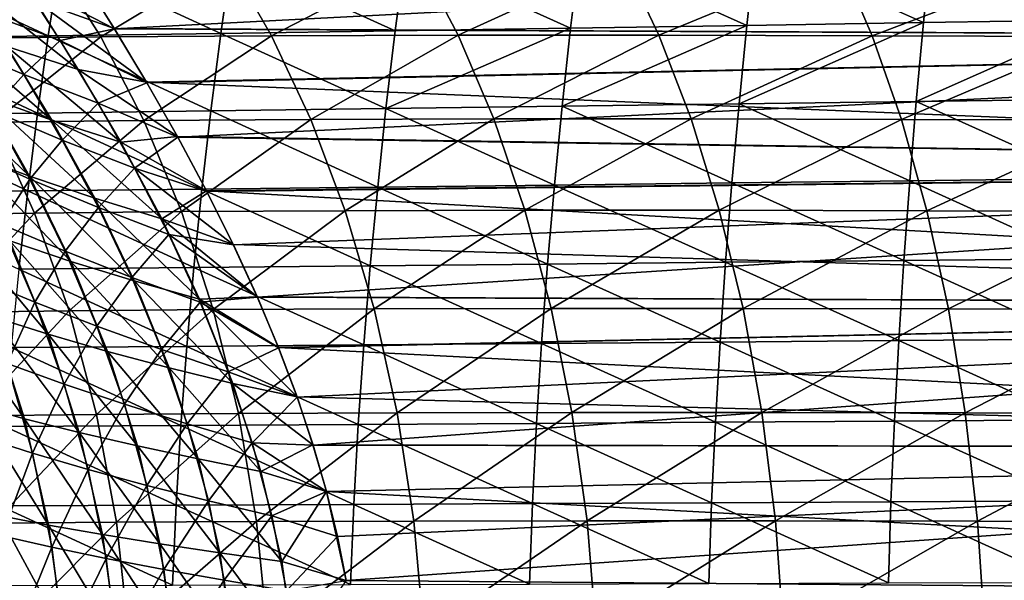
# Model space of a CAD drawing. Header units: metres. Extents: x -23 to 245, y -35 to 23.
# Tile 53 of 166: x 25.69 to 41.01, y 2.56 to 11.29. Entities that reach past the tile are written whole.
import ezdxf

# ---------------------------------------------------------------- set-up
doc = ezdxf.new("R2010")
doc.units = ezdxf.units.M
doc.layers.add('solid_509092_SW0002', color=7, linetype='CONTINUOUS')

msp = doc.modelspace()

# ---------------------------------------------------------------- linework, layer by layer
at = {"layer": 'solid_509092_SW0002'}
for points in [[(60.200001, 12.855751, 81.179108), (60.200001, 10.990179, 79.790245), (26.129551, 12.766905, 81.104996)], [(60.200001, 10.990179, 79.790245), (26.648621, 11.973365, 80.480057), (26.129551, 12.766905, 81.104996)], [(60.200001, 12.855751, 111.820892), (26.649897, 11.971423, 112.521393), (27.167198, 11.148303, 113.104675)], [(60.200001, 10.990179, 113.209755), (60.200001, 12.855751, 111.820892), (27.167198, 11.148303, 113.104675)], [(37.143097, 12.411298, 269.866699), (34.41201, 12.363979, 269.124725), (37.007179, 11.200024, 270.253693)], [(37.143097, 12.411298, 269.866699), (37.007179, 11.200024, 270.253693), (39.755283, 11.242335, 270.942383)], [(39.881153, 12.458437, 270.556915), (37.143097, 12.411298, 269.866699), (39.755283, 11.242335, 270.942383)], [(39.881153, 12.458437, 270.556915), (39.755283, 11.242335, 270.942383), (42.503231, 11.284317, 271.585754)], [(42.619976, 12.50498, 271.201813), (39.881153, 12.458437, 270.556915), (42.503231, 11.284317, 271.585754)], [(28.995573, 12.270475, 267.459778), (26.322706, 12.225128, 266.523804), (28.823414, 11.075224, 267.851166)], [(28.995573, 12.270475, 267.459778), (28.823414, 11.075224, 267.851166), (31.535089, 11.116056, 268.714539)], [(31.694101, 12.316899, 268.324585), (28.995573, 12.270475, 267.459778), (31.535089, 11.116056, 268.714539)], [(31.694101, 12.316899, 268.324585), (31.535089, 11.116056, 268.714539), (34.26506, 11.157794, 269.513245)], [(34.41201, 12.363979, 269.124725), (31.694101, 12.316899, 268.324585), (34.26506, 11.157794, 269.513245)], [(34.41201, 12.363979, 269.124725), (34.26506, 11.157794, 269.513245), (37.007179, 11.200024, 270.253693)], [(23.682283, 12.181296, 265.509338), (23.480417, 10.997943, 265.90332), (26.136267, 11.035709, 266.916565)], [(26.322706, 12.225128, 266.523804), (23.682283, 12.181296, 265.509338), (26.136267, 11.035709, 266.916565)], [(24.553576, 10.997154, 236.855347), (23.746695, 12.174038, 237.843491), (26.214851, 12.19797, 239.841431)], [(26.95499, 11.022679, 238.805923), (24.553576, 10.997154, 236.855347), (26.214851, 12.19797, 239.841431)], [(26.322706, 12.225128, 266.523804), (26.136267, 11.035709, 266.916565), (28.823414, 11.075224, 267.851166)], [(26.95499, 11.022679, 238.805923), (26.214851, 12.19797, 239.841431), (28.937628, 12.212762, 241.645706)], [(29.612978, 11.038944, 240.571136), (26.95499, 11.022679, 238.805923), (28.937628, 12.212762, 241.645706)], [(29.612978, 11.038944, 240.571136), (28.937628, 12.212762, 241.645706), (31.900309, 12.218988, 243.262939)], [(32.514034, 11.04658, 242.156006), (29.612978, 11.038944, 240.571136), (31.900309, 12.218988, 243.262939)], [(32.514034, 11.04658, 242.156006), (31.900309, 12.218988, 243.262939), (35.080643, 12.217333, 244.704544)], [(35.636547, 11.046314, 243.570587), (32.514034, 11.04658, 242.156006), (35.080643, 12.217333, 244.704544)], [(35.636547, 11.046314, 243.570587), (35.080643, 12.217333, 244.704544), (38.45554, 12.208488, 245.982422)], [(38.958012, 11.038883, 244.825546), (35.636547, 11.046314, 243.570587), (38.45554, 12.208488, 245.982422)], [(38.958012, 11.038883, 244.825546), (38.45554, 12.208488, 245.982422), (41.999859, 12.193172, 247.111084)], [(42.453697, 11.025046, 245.934265), (38.958012, 11.038883, 244.825546), (41.999859, 12.193172, 247.111084)], [(24.78388, 11.949121, 80.124474), (25.926323, 11.591505, 80.115944), (26.605124, 10.515406, 79.40403)], [(25.493074, 10.872054, 79.382874), (24.78388, 11.949121, 80.124474), (26.605124, 10.515406, 79.40403)], [(25.722752, 11.89992, 112.656517), (27.167198, 11.148303, 113.104675), (26.649897, 11.971423, 112.521393)], [(25.926323, 11.591505, 80.115944), (26.648621, 11.973365, 80.480057), (27.164562, 11.1528, 79.898338)], [(60.200001, 10.990179, 79.790245), (27.164562, 11.1528, 79.898338), (26.648621, 11.973365, 80.480057)], [(25.141317, 11.405439, 113.251915), (26.321157, 10.965028, 113.307228), (25.722752, 11.89992, 112.656517)], [(25.722752, 11.89992, 112.656517), (26.321157, 10.965028, 113.307228), (27.167198, 11.148303, 113.104675)], [(25.926323, 11.591505, 80.115944), (27.164562, 11.1528, 79.898338), (27.66811, 10.314112, 79.364685)], [(26.605124, 10.515406, 79.40403), (25.926323, 11.591505, 80.115944), (27.66811, 10.314112, 79.364685)], [(24.627052, 10.910954, 113.97216), (25.755695, 10.433223, 113.880997), (25.141317, 11.405439, 113.251915)], [(25.141317, 11.405439, 113.251915), (25.755695, 10.433223, 113.880997), (26.321157, 10.965028, 113.307228)], [(24.4081, 11.264925, 79.239571), (25.493074, 10.872054, 79.382874), (26.191368, 9.725343, 78.704819)], [(25.141581, 10.098636, 78.527153), (24.4081, 11.264925, 79.239571), (26.191368, 9.725343, 78.704819)], [(37.007179, 11.200024, 270.253693), (34.132759, 9.940607, 269.85965), (36.884808, 9.97806, 270.598969)], [(37.007179, 11.200024, 270.253693), (34.26506, 11.157794, 269.513245), (34.132759, 9.940607, 269.85965)], [(39.755283, 11.242335, 270.942383), (36.884808, 9.97806, 270.598969), (39.641983, 10.01578, 271.286499)], [(39.755283, 11.242335, 270.942383), (37.007179, 11.200024, 270.253693), (36.884808, 9.97806, 270.598969)], [(42.503231, 11.284317, 271.585754), (39.641983, 10.01578, 271.286499), (42.398178, 10.053374, 271.928711)], [(42.503231, 11.284317, 271.585754), (39.755283, 11.242335, 270.942383), (39.641983, 10.01578, 271.286499)], [(26.136267, 11.035709, 266.916565), (23.480417, 10.997943, 265.90332), (25.968538, 9.833817, 267.266388)], [(26.136267, 11.035709, 266.916565), (25.968538, 9.833817, 267.266388), (28.668474, 9.868089, 268.19989)], [(28.823414, 11.075224, 267.851166), (26.136267, 11.035709, 266.916565), (28.668474, 9.868089, 268.19989)], [(26.321157, 10.965028, 113.307228), (27.671963, 10.307143, 113.639511), (27.167198, 11.148303, 113.104675)], [(27.624022, 9.72081, 237.871841), (26.95499, 11.022679, 238.805923), (29.612978, 11.038944, 240.571136)], [(60.200001, 10.990179, 79.790245), (27.66811, 10.314112, 79.364685), (27.164562, 11.1528, 79.898338)], [(60.200001, 10.990179, 113.209755), (27.167198, 11.148303, 113.104675), (27.671963, 10.307143, 113.639511)], [(30.223347, 9.736709, 239.602722), (27.624022, 9.72081, 237.871841), (29.612978, 11.038944, 240.571136)], [(28.823414, 11.075224, 267.851166), (28.668474, 9.868089, 268.19989), (31.391947, 9.903818, 269.062103)], [(31.535089, 11.116056, 268.714539), (28.823414, 11.075224, 267.851166), (31.391947, 9.903818, 269.062103)], [(30.223347, 9.736709, 239.602722), (29.612978, 11.038944, 240.571136), (32.514034, 11.04658, 242.156006)], [(33.068523, 9.744217, 241.159409), (30.223347, 9.736709, 239.602722), (32.514034, 11.04658, 242.156006)], [(34.26506, 11.157794, 269.513245), (31.391947, 9.903818, 269.062103), (34.132759, 9.940607, 269.85965)], [(34.26506, 11.157794, 269.513245), (31.535089, 11.116056, 268.714539), (31.391947, 9.903818, 269.062103)], [(33.068523, 9.744217, 241.159409), (32.514034, 11.04658, 242.156006), (35.636547, 11.046314, 243.570587)], [(36.138538, 9.744079, 242.550766), (33.068523, 9.744217, 241.159409), (35.636547, 11.046314, 243.570587)], [(36.138538, 9.744079, 242.550766), (35.636547, 11.046314, 243.570587), (38.958012, 11.038883, 244.825546)], [(39.41143, 9.737045, 243.786194), (36.138538, 9.744079, 242.550766), (38.958012, 11.038883, 244.825546)], [(39.41143, 9.737045, 243.786194), (38.958012, 11.038883, 244.825546), (42.453697, 11.025046, 245.934265)], [(23.480417, 10.997943, 265.90332), (23.298893, 9.801414, 266.25415), (25.968538, 9.833817, 267.266388)], [(25.282948, 9.695859, 235.963226), (24.553576, 10.997154, 236.855347), (26.95499, 11.022679, 238.805923)], [(24.627052, 10.910954, 113.97216), (25.255064, 9.881858, 114.581375), (25.755695, 10.433223, 113.880997)], [(27.624022, 9.72081, 237.871841), (25.282948, 9.695859, 235.963226), (26.95499, 11.022679, 238.805923)], [(25.755695, 10.433223, 113.880997), (26.912127, 9.987751, 113.90731), (26.321157, 10.965028, 113.307228)], [(26.321157, 10.965028, 113.307228), (26.912127, 9.987751, 113.90731), (27.671963, 10.307143, 113.639511)], [(60.200001, 10.990179, 79.790245), (60.200001, 8.975983, 78.62735), (27.66811, 10.314112, 79.364685)], [(60.200001, 10.990179, 113.209755), (27.671963, 10.307143, 113.639511), (28.153685, 9.459111, 114.121727)], [(60.200001, 8.975983, 114.37265), (60.200001, 10.990179, 113.209755), (28.153685, 9.459111, 114.121727)], [(42.862846, 9.723891, 244.878143), (39.41143, 9.737045, 243.786194), (42.453697, 11.025046, 245.934265)], [(25.493074, 10.872054, 79.382874), (26.605124, 10.515406, 79.40403), (27.268919, 9.382313, 78.756996)], [(26.191368, 9.725343, 78.704819), (25.493074, 10.872054, 79.382874), (27.268919, 9.382313, 78.756996)], [(24.128277, 10.498464, 78.231018), (25.141581, 10.098636, 78.527153), (25.843729, 8.851633, 77.887497)], [(24.86552, 9.215369, 77.559982), (24.128277, 10.498464, 78.231018), (25.843729, 8.851633, 77.887497)], [(25.255064, 9.881858, 114.581375), (26.353848, 9.415744, 114.455475), (25.755695, 10.433223, 113.880997)], [(25.755695, 10.433223, 113.880997), (26.353848, 9.415744, 114.455475), (26.912127, 9.987751, 113.90731)], [(26.605124, 10.515406, 79.40403), (27.66811, 10.314112, 79.364685), (28.148991, 9.467909, 78.883003)], [(27.268919, 9.382313, 78.756996), (26.605124, 10.515406, 79.40403), (28.148991, 9.467909, 78.883003)], [(26.912127, 9.987751, 113.90731), (28.153685, 9.459111, 114.121727), (27.671963, 10.307143, 113.639511)], [(60.200001, 8.975983, 78.62735), (28.148991, 9.467909, 78.883003), (27.66811, 10.314112, 79.364685)], [(25.141581, 10.098636, 78.527153), (26.191368, 9.725343, 78.704819), (26.859745, 8.508938, 78.095276)], [(25.843729, 8.851633, 77.887497), (25.141581, 10.098636, 78.527153), (26.859745, 8.508938, 78.095276)], [(26.353848, 9.415744, 114.455475), (27.481438, 8.977325, 114.450096), (26.912127, 9.987751, 113.90731)], [(26.912127, 9.987751, 113.90731), (27.481438, 8.977325, 114.450096), (28.153685, 9.459111, 114.121727)], [(36.884808, 9.97806, 270.598969), (34.132759, 9.940607, 269.85965), (36.774673, 8.74802, 270.9039)], [(36.884808, 9.97806, 270.598969), (36.774673, 8.74802, 270.9039), (39.540115, 8.781132, 271.590424)], [(39.641983, 10.01578, 271.286499), (36.884808, 9.97806, 270.598969), (39.540115, 8.781132, 271.590424)], [(39.641983, 10.01578, 271.286499), (39.540115, 8.781132, 271.590424), (42.30386, 8.81426, 272.231628)], [(42.398178, 10.053374, 271.928711), (39.641983, 10.01578, 271.286499), (42.30386, 8.81426, 272.231628)], [(25.968538, 9.833817, 267.266388), (23.298893, 9.801414, 266.25415), (25.817509, 8.623125, 267.57547)], [(24.823223, 9.26707, 115.403587), (25.851515, 8.805202, 115.127548), (25.255064, 9.881858, 114.581375)], [(25.255064, 9.881858, 114.581375), (25.851515, 8.805202, 115.127548), (26.353848, 9.415744, 114.455475)], [(25.968538, 9.833817, 267.266388), (25.817509, 8.623125, 267.57547), (28.52891, 8.652476, 268.507935)], [(28.668474, 9.868089, 268.19989), (25.968538, 9.833817, 267.266388), (28.52891, 8.652476, 268.507935)], [(28.668474, 9.868089, 268.19989), (28.52891, 8.652476, 268.507935), (31.262997, 8.683323, 269.36911)], [(31.391947, 9.903818, 269.062103), (28.668474, 9.868089, 268.19989), (31.262997, 8.683323, 269.36911)], [(31.391947, 9.903818, 269.062103), (31.262997, 8.683323, 269.36911), (34.013607, 8.715294, 270.165619)], [(34.132759, 9.940607, 269.85965), (31.391947, 9.903818, 269.062103), (34.013607, 8.715294, 270.165619)], [(34.132759, 9.940607, 269.85965), (34.013607, 8.715294, 270.165619), (36.774673, 8.74802, 270.9039)], [(23.298893, 9.801414, 266.25415), (23.135542, 8.595656, 266.564209), (25.817509, 8.623125, 267.57547)], [(25.922611, 8.278373, 235.181396), (23.901789, 8.246387, 233.143555), (25.282948, 9.695859, 235.963226)], [(25.922611, 8.278373, 235.181396), (25.282948, 9.695859, 235.963226), (27.624022, 9.72081, 237.871841)], [(28.210651, 8.301237, 237.053818), (25.922611, 8.278373, 235.181396), (27.624022, 9.72081, 237.871841)], [(26.191368, 9.725343, 78.704819), (27.268919, 9.382313, 78.756996), (27.903715, 8.189985, 78.176636)], [(26.859745, 8.508938, 78.095276), (26.191368, 9.725343, 78.704819), (27.903715, 8.189985, 78.176636)], [(28.210651, 8.301237, 237.053818), (27.624022, 9.72081, 237.871841), (30.223347, 9.736709, 239.602722)], [(30.758379, 8.315658, 238.755325), (28.210651, 8.301237, 237.053818), (30.223347, 9.736709, 239.602722)], [(30.758379, 8.315658, 238.755325), (30.223347, 9.736709, 239.602722), (33.068523, 9.744217, 241.159409)], [(33.554375, 8.322279, 240.288132), (30.758379, 8.315658, 238.755325), (33.068523, 9.744217, 241.159409)], [(33.554375, 8.322279, 240.288132), (33.068523, 9.744217, 241.159409), (36.138538, 9.744079, 242.550766)], [(36.578156, 8.321814, 241.659973), (33.554375, 8.322279, 240.288132), (36.138538, 9.744079, 242.550766)], [(36.578156, 8.321814, 241.659973), (36.138538, 9.744079, 242.550766), (39.41143, 9.737045, 243.786194)], [(39.808243, 8.314984, 242.879227), (36.578156, 8.321814, 241.659973), (39.41143, 9.737045, 243.786194)], [(39.808243, 8.314984, 242.879227), (39.41143, 9.737045, 243.786194), (42.862846, 9.723891, 244.878143)], [(43.220634, 8.302529, 243.957367), (39.808243, 8.314984, 242.879227), (42.862846, 9.723891, 244.878143)], [(25.851515, 8.805202, 115.127548), (26.918179, 8.363232, 114.96801), (26.353848, 9.415744, 114.455475)], [(26.353848, 9.415744, 114.455475), (26.918179, 8.363232, 114.96801), (27.481438, 8.977325, 114.450096)], [(27.268919, 9.382313, 78.756996), (28.148991, 9.467909, 78.883003), (28.600956, 8.623055, 78.454422)], [(27.903715, 8.189985, 78.176636), (27.268919, 9.382313, 78.756996), (28.600956, 8.623055, 78.454422)], [(27.481438, 8.977325, 114.450096), (28.605932, 8.613348, 114.550217), (28.153685, 9.459111, 114.121727)], [(60.200001, 8.975983, 78.62735), (28.600956, 8.623055, 78.454422), (28.148991, 9.467909, 78.883003)], [(60.200001, 8.975983, 114.37265), (28.153685, 9.459111, 114.121727), (28.605932, 8.613348, 114.550217)], [(24.823223, 9.26707, 115.403587), (25.406233, 8.106689, 115.914261), (25.851515, 8.805202, 115.127548)], [(24.86552, 9.215369, 77.559982), (25.843729, 8.851633, 77.887497), (26.489841, 7.526886, 77.32856)], [(25.542038, 7.845534, 76.97673), (24.86552, 9.215369, 77.559982), (26.489841, 7.526886, 77.32856)], [(26.918179, 8.363232, 114.96801), (28.014248, 7.944049, 114.930511), (27.481438, 8.977325, 114.450096)], [(27.481438, 8.977325, 114.450096), (29.018827, 7.782481, 114.923706), (28.605932, 8.613348, 114.550217)], [(27.481438, 8.977325, 114.450096), (28.014248, 7.944049, 114.930511), (29.018827, 7.782481, 114.923706)], [(60.200001, 8.975983, 78.62735), (60.200001, 6.840402, 77.706146), (28.600956, 8.623055, 78.454422)], [(60.200001, 8.975983, 114.37265), (28.605932, 8.613348, 114.550217), (29.018827, 7.782481, 114.923706)], [(60.200001, 8.975983, 114.37265), (29.018827, 7.782481, 114.923706), (29.392195, 6.969002, 115.246544)], [(60.200001, 6.840402, 115.293854), (60.200001, 8.975983, 114.37265), (29.392195, 6.969002, 115.246544)], [(25.406233, 8.106689, 115.914261), (26.401396, 7.684535, 115.607048), (25.851515, 8.805202, 115.127548)], [(25.843729, 8.851633, 77.887497), (26.859745, 8.508938, 78.095276), (27.476463, 7.223845, 77.561226)], [(26.489841, 7.526886, 77.32856), (25.843729, 8.851633, 77.887497), (27.476463, 7.223845, 77.561226)], [(25.851515, 8.805202, 115.127548), (26.401396, 7.684535, 115.607048), (26.918179, 8.363232, 114.96801)], [(36.774673, 8.74802, 270.9039), (34.013607, 8.715294, 270.165619), (36.676052, 7.512074, 271.169647)], [(36.774673, 8.74802, 270.9039), (36.676052, 7.512074, 271.169647), (39.449085, 7.540367, 271.855103)], [(39.540115, 8.781132, 271.590424), (36.774673, 8.74802, 270.9039), (39.449085, 7.540367, 271.855103)], [(39.540115, 8.781132, 271.590424), (39.449085, 7.540367, 271.855103), (42.219822, 7.568769, 272.495239)], [(42.30386, 8.81426, 272.231628), (39.540115, 8.781132, 271.590424), (42.219822, 7.568769, 272.495239)], [(25.817509, 8.623125, 267.57547), (23.135542, 8.595656, 266.564209), (25.681952, 7.406626, 267.845551)], [(25.817509, 8.623125, 267.57547), (25.681952, 7.406626, 267.845551), (28.403618, 7.431164, 268.776917)], [(28.52891, 8.652476, 268.507935), (25.817509, 8.623125, 267.57547), (28.403618, 7.431164, 268.776917)], [(27.903715, 8.189985, 78.176636), (28.600956, 8.623055, 78.454422), (29.014641, 7.791367, 78.080048)], [(28.52891, 8.652476, 268.507935), (28.403618, 7.431164, 268.776917), (31.147266, 7.457139, 269.636993)], [(31.262997, 8.683323, 269.36911), (28.52891, 8.652476, 268.507935), (31.147266, 7.457139, 269.636993)], [(60.200001, 6.840402, 77.706146), (29.014641, 7.791367, 78.080048), (28.600956, 8.623055, 78.454422)], [(31.262997, 8.683323, 269.36911), (31.147266, 7.457139, 269.636993), (33.906761, 7.484221, 270.432434)], [(34.013607, 8.715294, 270.165619), (31.262997, 8.683323, 269.36911), (33.906761, 7.484221, 270.432434)], [(34.013607, 8.715294, 270.165619), (33.906761, 7.484221, 270.432434), (36.676052, 7.512074, 271.169647)], [(26.859745, 8.508938, 78.095276), (27.903715, 8.189985, 78.176636), (28.490971, 6.938168, 77.66864)], [(27.476463, 7.223845, 77.561226), (26.859745, 8.508938, 78.095276), (28.490971, 6.938168, 77.66864)], [(24.484856, 6.728608, 232.523331), (23.901789, 8.246387, 233.143555), (25.922611, 8.278373, 235.181396)], [(26.460608, 6.756226, 234.523849), (24.484856, 6.728608, 232.523331), (25.922611, 8.278373, 235.181396)], [(26.460608, 6.756226, 234.523849), (25.922611, 8.278373, 235.181396), (28.210651, 8.301237, 237.053818)], [(26.401396, 7.684535, 115.607048), (27.43622, 7.278196, 115.416702), (26.918179, 8.363232, 114.96801)], [(28.703815, 6.775839, 236.366226), (26.460608, 6.756226, 234.523849), (28.210651, 8.301237, 237.053818)], [(26.918179, 8.363232, 114.96801), (27.43622, 7.278196, 115.416702), (28.014248, 7.944049, 114.930511)], [(28.703815, 6.775839, 236.366226), (28.210651, 8.301237, 237.053818), (30.758379, 8.315658, 238.755325)], [(31.207935, 6.788051, 238.043533), (28.703815, 6.775839, 236.366226), (30.758379, 8.315658, 238.755325)], [(31.207935, 6.788051, 238.043533), (30.758379, 8.315658, 238.755325), (33.554375, 8.322279, 240.288132)], [(33.962376, 6.793442, 239.556793), (31.207935, 6.788051, 238.043533), (33.554375, 8.322279, 240.288132)], [(33.962376, 6.793442, 239.556793), (33.554375, 8.322279, 240.288132), (36.578156, 8.321814, 241.659973)], [(36.947109, 6.792648, 240.912811), (33.962376, 6.793442, 239.556793), (36.578156, 8.321814, 241.659973)], [(36.947109, 6.792648, 240.912811), (36.578156, 8.321814, 241.659973), (39.808243, 8.314984, 242.879227)], [(40.141064, 6.786312, 242.119019), (36.947109, 6.792648, 240.912811), (39.808243, 8.314984, 242.879227)], [(40.141064, 6.786312, 242.119019), (39.808243, 8.314984, 242.879227), (43.220634, 8.302529, 243.957367)], [(43.520538, 6.775089, 243.186142), (40.141064, 6.786312, 242.119019), (43.220634, 8.302529, 243.957367)], [(24.642889, 8.178032, 76.514702), (25.542038, 7.845534, 76.97673), (26.133959, 6.392357, 76.487038)], [(25.26107, 6.668623, 76.008263), (24.642889, 8.178032, 76.514702), (26.133959, 6.392357, 76.487038)], [(27.903715, 8.189985, 78.176636), (29.014641, 7.791367, 78.080048), (29.389107, 6.976295, 77.756165)], [(28.490971, 6.938168, 77.66864), (27.903715, 8.189985, 78.176636), (29.389107, 6.976295, 77.756165)], [(25.016331, 7.272855, 116.796631), (25.930351, 6.889682, 116.354599), (25.406233, 8.106689, 115.914261)], [(25.406233, 8.106689, 115.914261), (25.930351, 6.889682, 116.354599), (26.401396, 7.684535, 115.607048)], [(25.542038, 7.845534, 76.97673), (26.489841, 7.526886, 77.32856), (27.057266, 6.125876, 76.856834)], [(26.133959, 6.392357, 76.487038), (25.542038, 7.845534, 76.97673), (27.057266, 6.125876, 76.856834)], [(27.43622, 7.278196, 115.416702), (28.500721, 6.889747, 115.348412), (28.014248, 7.944049, 114.930511)], [(28.014248, 7.944049, 114.930511), (29.392195, 6.969002, 115.246544), (29.018827, 7.782481, 114.923706)], [(28.014248, 7.944049, 114.930511), (28.500721, 6.889747, 115.348412), (29.392195, 6.969002, 115.246544)], [(25.930351, 6.889682, 116.354599), (26.894852, 6.517154, 116.020943), (26.401396, 7.684535, 115.607048)], [(26.401396, 7.684535, 115.607048), (26.894852, 6.517154, 116.020943), (27.43622, 7.278196, 115.416702)], [(60.200001, 6.840402, 77.706146), (29.389107, 6.976295, 77.756165), (29.014641, 7.791367, 78.080048)], [(26.489841, 7.526886, 77.32856), (27.476463, 7.223845, 77.561226), (28.02025, 5.870171, 77.109352)], [(27.057266, 6.125876, 76.856834), (26.489841, 7.526886, 77.32856), (28.02025, 5.870171, 77.109352)], [(36.676052, 7.512074, 271.169647), (33.906761, 7.484221, 270.432434), (36.589619, 6.270637, 271.395721)], [(36.676052, 7.512074, 271.169647), (36.589619, 6.270637, 271.395721), (39.369465, 6.29396, 272.080139)], [(39.449085, 7.540367, 271.855103), (36.676052, 7.512074, 271.169647), (39.369465, 6.29396, 272.080139)], [(39.449085, 7.540367, 271.855103), (39.369465, 6.29396, 272.080139), (42.146507, 6.317438, 272.719269)], [(42.219822, 7.568769, 272.495239), (39.449085, 7.540367, 271.855103), (42.146507, 6.317438, 272.719269)], [(25.681952, 7.406626, 267.845551), (25.562946, 6.184615, 268.076019), (28.293585, 6.204458, 269.006256)], [(28.403618, 7.431164, 268.776917), (25.681952, 7.406626, 267.845551), (28.293585, 6.204458, 269.006256)], [(28.403618, 7.431164, 268.776917), (28.293585, 6.204458, 269.006256), (31.045643, 6.2256, 269.865265)], [(31.147266, 7.457139, 269.636993), (28.403618, 7.431164, 268.776917), (31.045643, 6.2256, 269.865265)], [(31.147266, 7.457139, 269.636993), (31.045643, 6.2256, 269.865265), (33.813, 6.247755, 270.659576)], [(33.906761, 7.484221, 270.432434), (31.147266, 7.457139, 269.636993), (33.813, 6.247755, 270.659576)], [(33.906761, 7.484221, 270.432434), (33.813, 6.247755, 270.659576), (36.589619, 6.270637, 271.395721)], [(25.016331, 7.272855, 116.796631), (25.498596, 5.938061, 117.185944), (25.930351, 6.889682, 116.354599)], [(26.894852, 6.517154, 116.020943), (27.90004, 6.15663, 115.803429), (27.43622, 7.278196, 115.416702)], [(27.43622, 7.278196, 115.416702), (27.90004, 6.15663, 115.803429), (28.500721, 6.889747, 115.348412)], [(27.476463, 7.223845, 77.561226), (28.490971, 6.938168, 77.66864), (29.011011, 5.626232, 77.239258)], [(28.02025, 5.870171, 77.109352), (27.476463, 7.223845, 77.561226), (29.011011, 5.626232, 77.239258)], [(24.448753, 6.953685, 75.430328), (25.26107, 6.668623, 76.008263), (25.767521, 5.076861, 75.606583)], [(24.977343, 5.297555, 75.018921), (24.448753, 6.953685, 75.430328), (25.767521, 5.076861, 75.606583)], [(28.490971, 6.938168, 77.66864), (29.389107, 6.976295, 77.756165), (29.719374, 6.185277, 77.480476)], [(28.490971, 6.938168, 77.66864), (29.719374, 6.185277, 77.480476), (30.008196, 5.416457, 77.247414)], [(29.011011, 5.626232, 77.239258), (28.490971, 6.938168, 77.66864), (30.008196, 5.416457, 77.247414)], [(28.500721, 6.889747, 115.348412), (29.721748, 6.179413, 115.521431), (29.392195, 6.969002, 115.246544)], [(60.200001, 6.840402, 77.706146), (29.719374, 6.185277, 77.480476), (29.389107, 6.976295, 77.756165)], [(60.200001, 6.840402, 115.293854), (29.392195, 6.969002, 115.246544), (29.721748, 6.179413, 115.521431)], [(24.948261, 5.123831, 232.030289), (24.484856, 6.728608, 232.523331), (26.460608, 6.756226, 234.523849)], [(26.887911, 5.14574, 234.001328), (24.948261, 5.123831, 232.030289), (26.460608, 6.756226, 234.523849)], [(25.498596, 5.938061, 117.185944), (26.384016, 5.616307, 116.723213), (25.930351, 6.889682, 116.354599)], [(25.930351, 6.889682, 116.354599), (26.384016, 5.616307, 116.723213), (26.894852, 6.517154, 116.020943)], [(26.887911, 5.14574, 234.001328), (26.460608, 6.756226, 234.523849), (28.703815, 6.775839, 236.366226)], [(29.095236, 5.161207, 235.820129), (26.887911, 5.14574, 234.001328), (28.703815, 6.775839, 236.366226)], [(27.90004, 6.15663, 115.803429), (28.934963, 5.80947, 115.706787), (28.500721, 6.889747, 115.348412)], [(28.500721, 6.889747, 115.348412), (28.934963, 5.80947, 115.706787), (29.721748, 6.179413, 115.521431)], [(29.095236, 5.161207, 235.820129), (28.703815, 6.775839, 236.366226), (31.207935, 6.788051, 238.043533)], [(31.564486, 5.170724, 237.478531), (29.095236, 5.161207, 235.820129), (31.207935, 6.788051, 238.043533)], [(60.200001, 6.840402, 77.706146), (60.200001, 4.612317, 77.039101), (29.719374, 6.185277, 77.480476)], [(60.200001, 6.840402, 115.293854), (29.721748, 6.179413, 115.521431), (30.00996, 5.412271, 115.753761)], [(60.200001, 6.840402, 115.293854), (30.00996, 5.412271, 115.753761), (30.257164, 4.667368, 115.947769)], [(60.200001, 4.612317, 115.960899), (60.200001, 6.840402, 115.293854), (30.257164, 4.667368, 115.947769)], [(31.564486, 5.170724, 237.478531), (31.207935, 6.788051, 238.043533), (33.962376, 6.793442, 239.556793)], [(34.285732, 5.174763, 238.976654), (31.564486, 5.170724, 237.478531), (33.962376, 6.793442, 239.556793)], [(34.285732, 5.174763, 238.976654), (33.962376, 6.793442, 239.556793), (36.947109, 6.792648, 240.912811)], [(37.239315, 5.173841, 240.320511), (34.285732, 5.174763, 238.976654), (36.947109, 6.792648, 240.912811)], [(37.239315, 5.173841, 240.320511), (36.947109, 6.792648, 240.912811), (40.141064, 6.786312, 242.119019)], [(40.404488, 5.168478, 241.516754), (37.239315, 5.173841, 240.320511), (40.141064, 6.786312, 242.119019)], [(40.404488, 5.168478, 241.516754), (40.141064, 6.786312, 242.119019), (43.520538, 6.775089, 243.186142)], [(43.757782, 5.159205, 242.575485), (40.404488, 5.168478, 241.516754), (43.520538, 6.775089, 243.186142)], [(25.26107, 6.668623, 76.008263), (26.133959, 6.392357, 76.487038), (26.620522, 4.862124, 76.096199)], [(25.767521, 5.076861, 75.606583), (25.26107, 6.668623, 76.008263), (26.620522, 4.862124, 76.096199)], [(26.384016, 5.616307, 116.723213), (27.321524, 5.302407, 116.367859), (26.894852, 6.517154, 116.020943)], [(26.894852, 6.517154, 116.020943), (27.321524, 5.302407, 116.367859), (27.90004, 6.15663, 115.803429)], [(26.133959, 6.392357, 76.487038), (27.057266, 6.125876, 76.856834), (27.525463, 4.6538, 76.478653)], [(26.620522, 4.862124, 76.096199), (26.133959, 6.392357, 76.487038), (27.525463, 4.6538, 76.478653)], [(39.369465, 6.29396, 272.080139), (36.589619, 6.270637, 271.395721), (39.302303, 5.042019, 272.264923)], [(39.369465, 6.29396, 272.080139), (39.302303, 5.042019, 272.264923), (42.084808, 5.060505, 272.903107)], [(42.146507, 6.317438, 272.719269), (39.369465, 6.29396, 272.080139), (42.084808, 5.060505, 272.903107)], [(25.562946, 6.184615, 268.076019), (25.462297, 4.956728, 268.265778), (28.200481, 4.972058, 269.194977)], [(28.293585, 6.204458, 269.006256), (25.562946, 6.184615, 268.076019), (28.200481, 4.972058, 269.194977)], [(27.321524, 5.302407, 116.367859), (28.300497, 4.997152, 116.127205), (27.90004, 6.15663, 115.803429)], [(27.90004, 6.15663, 115.803429), (28.300497, 4.997152, 116.127205), (28.934963, 5.80947, 115.706787)], [(28.293585, 6.204458, 269.006256), (28.200481, 4.972058, 269.194977), (30.959656, 4.988486, 270.052948)], [(31.045643, 6.2256, 269.865265), (28.293585, 6.204458, 269.006256), (30.959656, 4.988486, 270.052948)], [(28.934963, 5.80947, 115.706787), (30.00996, 5.412271, 115.753761), (29.721748, 6.179413, 115.521431)], [(60.200001, 4.612317, 77.039101), (30.008196, 5.416457, 77.247414), (29.719374, 6.185277, 77.480476)], [(31.045643, 6.2256, 269.865265), (30.959656, 4.988486, 270.052948), (33.7337, 5.005777, 270.846283)], [(33.813, 6.247755, 270.659576), (31.045643, 6.2256, 269.865265), (33.7337, 5.005777, 270.846283)], [(33.813, 6.247755, 270.659576), (33.7337, 5.005777, 270.846283), (36.51659, 5.023699, 271.581451)], [(36.589619, 6.270637, 271.395721), (33.813, 6.247755, 270.659576), (36.51659, 5.023699, 271.581451)], [(36.589619, 6.270637, 271.395721), (36.51659, 5.023699, 271.581451), (39.302303, 5.042019, 272.264923)], [(27.057266, 6.125876, 76.856834), (28.02025, 5.870171, 77.109352), (28.470854, 4.45235, 76.746353)], [(27.525463, 4.6538, 76.478653), (27.057266, 6.125876, 76.856834), (28.470854, 4.45235, 76.746353)], [(25.096956, 4.796651, 118.072433), (25.894573, 4.53939, 117.496223), (25.498596, 5.938061, 117.185944)], [(25.498596, 5.938061, 117.185944), (25.894573, 4.53939, 117.496223), (26.384016, 5.616307, 116.723213)], [(28.02025, 5.870171, 77.109352), (29.011011, 5.626232, 77.239258), (29.443998, 4.258229, 76.894783)], [(28.470854, 4.45235, 76.746353), (28.02025, 5.870171, 77.109352), (29.443998, 4.258229, 76.894783)], [(28.300497, 4.997152, 116.127205), (29.309114, 4.701333, 116.005455), (28.934963, 5.80947, 115.706787)], [(28.934963, 5.80947, 115.706787), (29.309114, 4.701333, 116.005455), (30.00996, 5.412271, 115.753761)], [(25.894573, 4.53939, 117.496223), (26.756233, 4.287187, 117.017632), (26.384016, 5.616307, 116.723213)], [(26.384016, 5.616307, 116.723213), (26.756233, 4.287187, 117.017632), (27.321524, 5.302407, 116.367859)], [(29.011011, 5.626232, 77.239258), (30.008196, 5.416457, 77.247414), (30.255964, 4.669196, 77.052673)], [(29.443998, 4.258229, 76.894783), (29.011011, 5.626232, 77.239258), (30.255964, 4.669196, 77.052673)], [(29.309114, 4.701333, 116.005455), (30.257164, 4.667368, 115.947769), (30.00996, 5.412271, 115.753761)], [(60.200001, 4.612317, 77.039101), (30.255964, 4.669196, 77.052673), (30.008196, 5.416457, 77.247414)], [(24.977343, 5.297555, 75.018921), (25.767521, 5.076861, 75.606583), (26.143688, 3.421852, 75.315086)], [(25.369287, 3.573232, 74.72197), (24.977343, 5.297555, 75.018921), (26.143688, 3.421852, 75.315086)], [(26.756233, 4.287187, 117.017632), (27.671227, 4.040426, 116.645126), (27.321524, 5.302407, 116.367859)], [(27.321524, 5.302407, 116.367859), (27.671227, 4.040426, 116.645126), (28.300497, 4.997152, 116.127205)], [(25.285301, 3.452847, 231.671585), (24.948261, 5.123831, 232.030289), (26.887911, 5.14574, 234.001328)], [(27.198425, 3.46801, 233.621353), (25.285301, 3.452847, 231.671585), (26.887911, 5.14574, 234.001328)], [(25.767521, 5.076861, 75.606583), (26.620522, 4.862124, 76.096199), (26.982672, 3.274087, 75.811356)], [(26.143688, 3.421852, 75.315086), (25.767521, 5.076861, 75.606583), (26.982672, 3.274087, 75.811356)], [(27.198425, 3.46801, 233.621353), (26.887911, 5.14574, 234.001328), (29.095236, 5.161207, 235.820129)], [(29.379421, 3.47864, 235.423233), (27.198425, 3.46801, 233.621353), (29.095236, 5.161207, 235.820129)], [(29.379421, 3.47864, 235.423233), (29.095236, 5.161207, 235.820129), (31.564486, 5.170724, 237.478531)], [(31.823122, 3.485084, 237.068176), (29.379421, 3.47864, 235.423233), (31.564486, 5.170724, 237.478531)], [(31.823122, 3.485084, 237.068176), (31.564486, 5.170724, 237.478531), (34.285732, 5.174763, 238.976654)], [(34.520084, 3.487677, 238.555603), (31.823122, 3.485084, 237.068176), (34.285732, 5.174763, 238.976654)], [(34.520084, 3.487677, 238.555603), (34.285732, 5.174763, 238.976654), (37.239315, 5.173841, 240.320511)], [(37.450912, 3.486784, 239.89093), (34.520084, 3.487677, 238.555603), (37.239315, 5.173841, 240.320511)], [(37.450912, 3.486784, 239.89093), (37.239315, 5.173841, 240.320511), (40.404488, 5.168478, 241.516754)], [(40.595097, 3.482773, 241.080276), (37.450912, 3.486784, 239.89093), (40.404488, 5.168478, 241.516754)], [(42.084808, 5.060505, 272.903107), (39.302303, 5.042019, 272.264923), (42.035664, 3.798209, 273.046265)], [(40.595097, 3.482773, 241.080276), (40.404488, 5.168478, 241.516754), (43.757782, 5.159205, 242.575485)], [(43.929337, 3.47602, 242.133209), (40.595097, 3.482773, 241.080276), (43.757782, 5.159205, 242.575485)], [(25.462297, 4.956728, 268.265778), (25.381847, 3.722613, 268.413727), (28.126019, 3.733678, 269.342072)], [(28.200481, 4.972058, 269.194977), (25.462297, 4.956728, 268.265778), (28.126019, 3.733678, 269.342072)], [(27.671227, 4.040426, 116.645126), (28.62821, 3.799492, 116.385567), (28.300497, 4.997152, 116.127205)], [(28.200481, 4.972058, 269.194977), (28.126019, 3.733678, 269.342072), (30.890871, 3.74559, 270.199219)], [(30.959656, 4.988486, 270.052948), (28.200481, 4.972058, 269.194977), (30.890871, 3.74559, 270.199219)], [(28.300497, 4.997152, 116.127205), (28.62821, 3.799492, 116.385567), (29.309114, 4.701333, 116.005455)], [(30.959656, 4.988486, 270.052948), (30.890871, 3.74559, 270.199219), (33.670284, 3.758175, 270.99173)], [(33.7337, 5.005777, 270.846283), (30.959656, 4.988486, 270.052948), (33.670284, 3.758175, 270.99173)], [(33.7337, 5.005777, 270.846283), (33.670284, 3.758175, 270.99173), (36.458237, 3.771256, 271.726135)], [(36.51659, 5.023699, 271.581451), (33.7337, 5.005777, 270.846283), (36.458237, 3.771256, 271.726135)], [(36.51659, 5.023699, 271.581451), (36.458237, 3.771256, 271.726135), (39.248703, 3.78466, 272.408813)], [(39.302303, 5.042019, 272.264923), (36.51659, 5.023699, 271.581451), (39.248703, 3.78466, 272.408813)], [(39.302303, 5.042019, 272.264923), (39.248703, 3.78466, 272.408813), (42.035664, 3.798209, 273.046265)], [(25.096956, 4.796651, 118.072433), (25.415113, 3.257287, 118.311668), (25.894573, 4.53939, 117.496223)], [(26.620522, 4.862124, 76.096199), (27.525463, 4.6538, 76.478653), (27.874813, 3.130091, 76.202255)], [(26.982672, 3.274087, 75.811356), (26.620522, 4.862124, 76.096199), (27.874813, 3.130091, 76.202255)], [(27.525463, 4.6538, 76.478653), (28.470854, 4.45235, 76.746353), (28.808054, 2.990013, 76.480865)], [(27.874813, 3.130091, 76.202255), (27.525463, 4.6538, 76.478653), (28.808054, 2.990013, 76.480865)], [(28.62821, 3.799492, 116.385567), (29.614611, 3.564769, 116.242668), (29.309114, 4.701333, 116.005455)], [(29.309114, 4.701333, 116.005455), (30.46549, 3.944476, 116.10717), (30.257164, 4.667368, 115.947769)], [(29.309114, 4.701333, 116.005455), (29.614611, 3.564769, 116.242668), (30.46549, 3.944476, 116.10717)], [(29.443998, 4.258229, 76.894783), (30.255964, 4.669196, 77.052673), (30.464781, 3.944229, 76.892784)], [(60.200001, 4.612317, 77.039101), (30.464781, 3.944229, 76.892784), (30.255964, 4.669196, 77.052673)], [(60.200001, 4.612317, 115.960899), (30.257164, 4.667368, 115.947769), (30.46549, 3.944476, 116.10717)], [(60.200001, 4.612317, 77.039101), (60.200001, 2.321858, 76.635231), (30.464781, 3.944229, 76.892784)], [(60.200001, 4.612317, 115.960899), (30.46549, 3.944476, 116.10717), (30.636478, 3.243092, 116.235306)], [(60.200001, 4.612317, 115.960899), (30.636478, 3.243092, 116.235306), (30.772243, 2.561712, 116.335266)], [(60.200001, 2.321858, 116.364769), (60.200001, 4.612317, 115.960899), (30.772243, 2.561712, 116.335266)], [(25.415113, 3.257287, 118.311668), (26.193108, 3.079054, 117.72477), (25.894573, 4.53939, 117.496223)], [(25.894573, 4.53939, 117.496223), (26.193108, 3.079054, 117.72477), (26.756233, 4.287187, 117.017632)], [(28.470854, 4.45235, 76.746353), (29.443998, 4.258229, 76.894783), (29.769108, 2.854004, 76.643356)], [(28.808054, 2.990013, 76.480865), (28.470854, 4.45235, 76.746353), (29.769108, 2.854004, 76.643356)], [(26.193108, 3.079054, 117.72477), (27.036531, 2.904088, 117.234596), (26.756233, 4.287187, 117.017632)], [(26.756233, 4.287187, 117.017632), (27.036531, 2.904088, 117.234596), (27.671227, 4.040426, 116.645126)], [(29.769108, 2.854004, 76.643356), (29.443998, 4.258229, 76.894783), (30.464781, 3.944229, 76.892784)], [(27.036531, 2.904088, 117.234596), (27.934111, 2.732527, 116.849258), (27.671227, 4.040426, 116.645126)], [(27.671227, 4.040426, 116.645126), (27.934111, 2.732527, 116.849258), (28.62821, 3.799492, 116.385567)], [(29.614611, 3.564769, 116.242668), (30.636478, 3.243092, 116.235306), (30.46549, 3.944476, 116.10717)], [(29.769108, 2.854004, 76.643356), (30.464781, 3.944229, 76.892784), (30.772249, 2.560719, 76.664612)], [(60.200001, 2.321858, 76.635231), (30.772249, 2.560719, 76.664612), (30.464781, 3.944229, 76.892784)], [(25.381847, 3.722613, 268.413727), (25.323372, 2.482228, 268.519043), (28.071861, 2.489305, 269.446777)], [(28.126019, 3.733678, 269.342072), (25.381847, 3.722613, 268.413727), (28.071861, 2.489305, 269.446777)], [(27.934111, 2.732527, 116.849258), (28.873926, 2.56451, 116.575256), (28.62821, 3.799492, 116.385567)], [(28.126019, 3.733678, 269.342072), (28.071861, 2.489305, 269.446777), (30.840828, 2.496953, 270.303345)], [(30.890871, 3.74559, 270.199219), (28.126019, 3.733678, 269.342072), (30.840828, 2.496953, 270.303345)], [(28.62821, 3.799492, 116.385567), (28.873926, 2.56451, 116.575256), (29.614611, 3.564769, 116.242668)], [(30.890871, 3.74559, 270.199219), (30.840828, 2.496953, 270.303345), (33.624149, 2.505055, 271.095306)], [(33.670284, 3.758175, 270.99173), (30.890871, 3.74559, 270.199219), (33.624149, 2.505055, 271.095306)], [(33.670284, 3.758175, 270.99173), (33.624149, 2.505055, 271.095306), (36.415798, 2.513494, 271.829193)], [(36.458237, 3.771256, 271.726135), (33.670284, 3.758175, 270.99173), (36.415798, 2.513494, 271.829193)], [(36.458237, 3.771256, 271.726135), (36.415798, 2.513494, 271.829193), (39.209763, 2.522156, 272.511383)], [(39.248703, 3.78466, 272.408813), (36.458237, 3.771256, 271.726135), (39.209763, 2.522156, 272.511383)], [(39.248703, 3.78466, 272.408813), (39.209763, 2.522156, 272.511383), (42.000008, 2.530924, 273.148346)], [(42.035664, 3.798209, 273.046265), (39.248703, 3.78466, 272.408813), (42.000008, 2.530924, 273.148346)], [(25.369287, 3.573232, 74.72197), (26.143688, 3.421852, 75.315086), (26.374868, 1.72639, 75.139038)], [(25.610178, 1.803988, 74.543159), (25.369287, 3.573232, 74.72197), (26.374868, 1.72639, 75.139038)], [(28.873926, 2.56451, 116.575256), (29.842804, 2.400175, 116.415909), (29.614611, 3.564769, 116.242668)], [(29.614611, 3.564769, 116.242668), (29.842804, 2.400175, 116.415909), (30.636478, 3.243092, 116.235306)], [(25.489176, 1.735996, 231.454453), (25.285301, 3.452847, 231.671585), (27.198425, 3.46801, 233.621353)], [(27.386002, 1.743723, 233.391327), (25.489176, 1.735996, 231.454453), (27.198425, 3.46801, 233.621353)], [(26.143688, 3.421852, 75.315086), (26.982672, 3.274087, 75.811356), (27.205286, 1.65048, 75.638939)], [(26.374868, 1.72639, 75.139038), (26.143688, 3.421852, 75.315086), (27.205286, 1.65048, 75.638939)], [(27.386002, 1.743723, 233.391327), (27.198425, 3.46801, 233.621353), (29.379421, 3.47864, 235.423233)], [(29.550869, 1.74908, 235.182983), (27.386002, 1.743723, 233.391327), (29.379421, 3.47864, 235.423233)], [(29.550869, 1.74908, 235.182983), (29.379421, 3.47864, 235.423233), (31.823122, 3.485084, 237.068176)], [(31.978968, 1.752246, 236.819839), (29.550869, 1.74908, 235.182983), (31.823122, 3.485084, 237.068176)], [(31.978968, 1.752246, 236.819839), (31.823122, 3.485084, 237.068176), (34.520084, 3.487677, 238.555603)], [(34.661148, 1.753399, 238.300858), (31.978968, 1.752246, 236.819839), (34.520084, 3.487677, 238.555603)], [(34.661148, 1.753399, 238.300858), (34.520084, 3.487677, 238.555603), (37.450912, 3.486784, 239.89093)], [(37.578171, 1.752731, 239.631119), (34.661148, 1.753399, 238.300858), (37.450912, 3.486784, 239.89093)], [(37.578171, 1.752731, 239.631119), (37.450912, 3.486784, 239.89093), (40.595097, 3.482773, 241.080276)], [(40.709663, 1.750434, 240.81636), (37.578171, 1.752731, 239.631119), (40.595097, 3.482773, 241.080276)], [(40.709663, 1.750434, 240.81636), (40.595097, 3.482773, 241.080276), (43.929337, 3.47602, 242.133209)], [(44.032429, 1.746706, 241.865891), (40.709663, 1.750434, 240.81636), (43.929337, 3.47602, 242.133209)], [(25.415113, 3.257287, 118.311668), (25.617378, 1.657198, 118.461128), (26.193108, 3.079054, 117.72477)], [(26.982672, 3.274087, 75.811356), (27.874813, 3.130091, 76.202255), (28.089674, 1.576283, 76.034775)], [(27.205286, 1.65048, 75.638939), (26.982672, 3.274087, 75.811356), (28.089674, 1.576283, 76.034775)], [(29.842804, 2.400175, 116.415909), (30.772243, 2.561712, 116.335266), (30.636478, 3.243092, 116.235306)], [(25.617378, 1.657198, 118.461128), (26.382845, 1.564556, 117.867424), (26.193108, 3.079054, 117.72477)], [(26.193108, 3.079054, 117.72477), (26.382845, 1.564556, 117.867424), (27.036531, 2.904088, 117.234596)], [(27.874813, 3.130091, 76.202255), (28.808054, 2.990013, 76.480865), (29.015623, 1.503821, 76.320068)], [(28.089674, 1.576283, 76.034775), (27.874813, 3.130091, 76.202255), (29.015623, 1.503821, 76.320068)], [(28.808054, 2.990013, 76.480865), (29.769108, 2.854004, 76.643356), (29.969479, 1.433119, 76.491486)], [(29.015623, 1.503821, 76.320068), (28.808054, 2.990013, 76.480865), (29.969479, 1.433119, 76.491486)], [(26.382845, 1.564556, 117.867424), (27.214472, 1.473532, 117.369743), (27.036531, 2.904088, 117.234596)], [(27.036531, 2.904088, 117.234596), (27.214472, 1.473532, 117.369743), (27.934111, 2.732527, 116.849258)], [(29.969479, 1.433119, 76.491486), (29.769108, 2.854004, 76.643356), (30.772249, 2.560719, 76.664612)], [(27.214472, 1.473532, 117.369743), (28.100586, 1.384153, 116.976006), (27.934111, 2.732527, 116.849258)], [(27.934111, 2.732527, 116.849258), (28.100586, 1.384153, 116.976006), (28.873926, 2.56451, 116.575256)], [(28.100586, 1.384153, 116.976006), (29.028864, 1.296446, 116.69249), (28.873926, 2.56451, 116.575256)], [(28.873926, 2.56451, 116.575256), (29.028864, 1.296446, 116.69249), (29.842804, 2.400175, 116.415909)]]:
    msp.add_3dface(points, dxfattribs=at)

doc.saveas('drawing.dxf')
